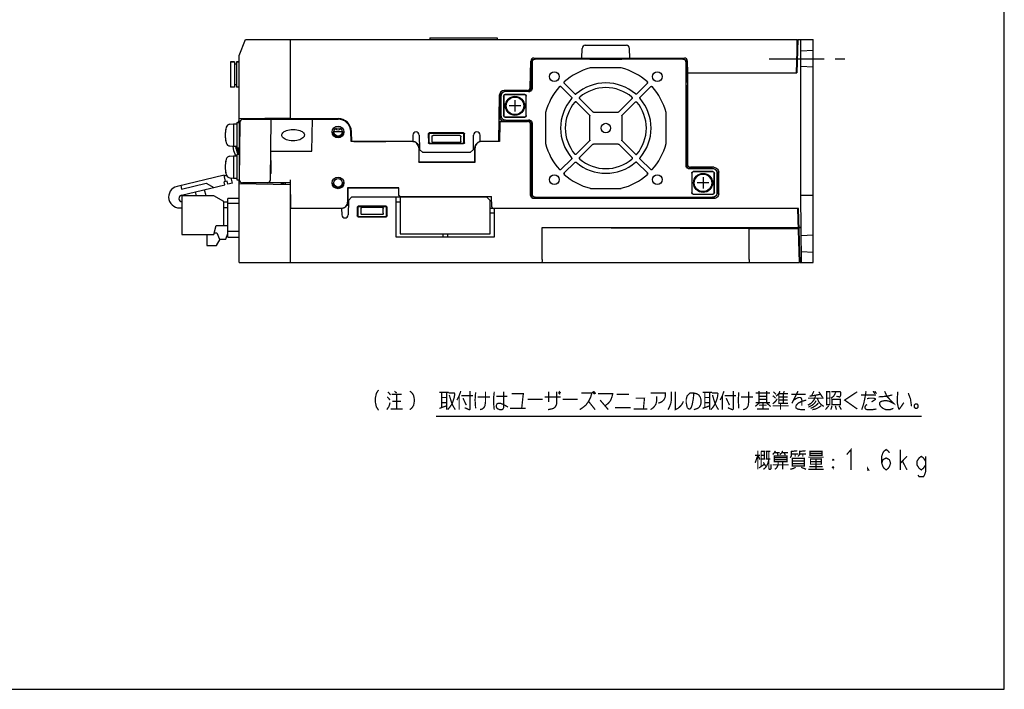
# Model space of a CAD drawing. Extents: x 0 to 840, y 0 to 594.
# Tile 18 of 24: x 531 to 840, y 0 to 210. Entities that reach past the tile are written whole.
import ezdxf

# ---------------------------------------------------------------- set-up
doc = ezdxf.new("R2010")
doc.units = 0
doc.header["$LTSCALE"] = 46.2
doc.linetypes.add('CENTER', pattern=[0.6, 0.375, -0.075, 0.075, -0.075])
doc.linetypes.add('HIDDEN', pattern=[0.2, 0.1, -0.1])
doc.layers.get('0').update_dxf_attribs({"linetype": 'CONTINUOUS'})
for name, color, linetype in [('ALL_AXIS', 7, 'CONTINUOUS'), ('ALL_CURVE', 7, 'CONTINUOUS'), ('ALL_FEATURES', 7, 'CONTINUOUS'), ('ALL_NOTE', 7, 'CONTINUOUS'), ('DEFAULT_2', 8, 'HIDDEN')]:
    doc.layers.add(name, color=color, linetype=linetype)

msp = doc.modelspace()

# ---------------------------------------------------------------- linework, layer by layer
at = {"color": 7, "linetype": 'CONTINUOUS'}
for p, q in [((840, 0), (840, 594)), ((610, 162), (610, 166)), ((0, 0), (840, 0))]:
    msp.add_line(p, q, dxfattribs=at)
at = {"color": 2, "linetype": 'CONTINUOUS'}
msp.add_line((661.741, 85.726), (814.058, 85.726), dxfattribs=at)
at = {"layer": 'ALL_AXIS', "color": 7, "linetype": 'CENTER'}
msp.add_line((766.2, 198), (790, 198), dxfattribs=at)
at = {"layer": 'ALL_AXIS', "color": 7, "linetype": 'CONTINUOUS'}
for p, q in [((597.3, 197.05), (597.3, 189.05)), ((597.3, 197.05), (598.5, 197.05)), ((599.1, 197.05), (600, 197.05)), ((616, 179.2), (631, 179.2)), ((597.081, 177.402), (598.2, 177.5)), ((598.2, 177.5), (598.2, 170.5)), ((598.2, 177.5), (599.2, 177.5)), ((599.2, 178), (599.2, 170)), ((599.2, 178), (600, 178)), ((600, 178), (600, 170)), ((600, 175.773), (600.146, 175.773)), ((635.107, 172), (634.998, 175.14)), ((635.307, 172), (635.197, 175.147)), ((597.081, 170.598), (598.2, 170.5)), ((598.2, 170.5), (599.2, 170.5)), ((599.2, 170), (600, 170)), ((600, 172.227), (600.115, 172.227)), ((654.43, 172), (635.307, 172)), ((597.081, 167.402), (598.2, 167.5)), ((598.2, 167.5), (598.2, 160.5)), ((598.2, 167.5), (599.2, 167.5)), ((599.2, 168), (599.2, 160)), ((599.2, 168), (600, 168)), ((600, 168), (600, 160.009)), ((600, 165.773), (600.059, 165.773)), ((600, 162.227), (600.028, 162.227)), ((597.081, 160.598), (598.2, 160.5)), ((598.2, 160.5), (599.2, 160.5)), ((599.2, 160), (600, 160)), ((582.02, 154.935), (582.02, 142.785)), ((592.02, 154.935), (582.02, 154.935)), ((595.22, 153.135), (592.02, 154.935)), ((776, 134), (775.406, 151)), ((592.02, 142.785), (592.72, 145.585)), ((582.02, 142.785), (592.02, 142.785)), ((582.02, 142.775), (589.82, 142.775)), ((589.82, 142.785), (589.82, 139.335)), ((776.287, 145), (775.616, 145)), ((589.82, 139.335), (592.82, 139.335)), ((589.82, 139.325), (592.82, 139.325))]:
    msp.add_line(p, q, dxfattribs=at)
for points in [[(616.868, 172.227), (616.255, 172.254), (615.708, 172.325), (615.222, 172.431), (614.792, 172.565), (614.417, 172.724), (614.095, 172.904), (613.827, 173.104), (613.615, 173.32), (613.465, 173.549), (613.381, 173.779), (613.357, 174.001), (613.39, 174.224), (613.484, 174.453), (613.642, 174.68), (613.859, 174.894), (614.133, 175.093), (614.46, 175.273), (614.84, 175.432), (615.275, 175.567), (615.766, 175.673), (616.319, 175.745), (616.937, 175.773)], [(616.937, 175.773), (617.55, 175.746), (618.097, 175.675), (618.583, 175.569), (619.013, 175.435), (619.388, 175.276), (619.71, 175.096), (619.978, 174.896), (620.19, 174.68), (620.34, 174.451), (620.424, 174.221), (620.447, 173.999), (620.415, 173.776), (620.321, 173.547), (620.163, 173.32), (619.945, 173.106), (619.672, 172.907), (619.345, 172.727), (618.965, 172.568), (618.53, 172.433), (618.039, 172.327), (617.486, 172.255), (616.868, 172.227)], [(599.765, 168), (599.622, 168.244), (599.405, 168.711), (599.211, 169.239), (599.045, 169.833), (598.916, 170.495), (598.915, 170.5)]]:
    msp.add_lwpolyline(points, dxfattribs=at)
for centre, radius in [((686.5, 183.2), 3), ((686.5, 183.2), 2.75), ((745.5, 159), 3), ((745.5, 159), 2.75)]:
    msp.add_circle(centre, radius, dxfattribs=at)
for centre, radius, start, end in [((631, 175), 4.2, 2, 90), ((604.6, 174), 9, 164.11915, 195.88085), ((597.194, 176.107), 1.3, 95, 164.11915), ((631, 175), 4, 2, 90), ((631, 177), 1.337, 228.38164, 311.61865), ((597.194, 171.893), 1.3, 195.88085, 265), ((597.194, 166.107), 1.3, 95, 164.11915), ((604.6, 164), 9, 164.11915, 195.88085), ((597.194, 161.893), 1.3, 195.88085, 265), ((581.277, 154.558), 3.415, 103.36311, 282.56929), ((582.173, 154.089), 1.078, 103.36311, 261.15427)]:
    msp.add_arc(centre, radius, start, end, dxfattribs=at)
at = {"layer": 'ALL_CURVE', "color": 40, "linetype": 'CONTINUOUS'}
for p, q in [((688.3, 183.2), (684.7, 183.2)), ((686.5, 185), (686.5, 181.4)), ((595.848, 174), (595.6, 174)), ((595.848, 164), (595.6, 164)), ((745.5, 160.8), (745.5, 157.2)), ((747.3, 159), (743.7, 159))]:
    msp.add_line(p, q, dxfattribs=at)
at = {"layer": 'ALL_CURVE', "color": 4, "linetype": 'CONTINUOUS'}
msp.add_line((636, 172), (646, 172), dxfattribs=at)
at = {"layer": 'ALL_CURVE', "color": 40, "linetype": 'CONTINUOUS'}
for centre in [(604.6, 174), (604.6, 164)]:
    msp.add_arc(centre, 9, 166.5066, 193.4934, dxfattribs=at)
at = {"layer": 'ALL_FEATURES', "color": 7, "linetype": 'CONTINUOUS'}
for p, q in [((600, 199), (602, 204)), ((602, 204), (775, 204)), ((616, 204), (616, 179.2)), ((659.8, 204.5), (659.8, 204)), ((659.8, 204.5), (680.9, 204.5)), ((680.9, 204.5), (680.9, 204)), ((775, 204), (774.728, 193.6)), ((775.2, 204), (774.928, 193.6)), ((775.106, 200.403), (775, 204)), ((775.2, 204), (780, 204)), ((776.2, 155), (776.2, 204)), ((780, 134), (780, 204)), ((707.5, 198.2), (707.553, 201.217)), ((708.553, 202.2), (721.447, 202.2)), ((722.5, 198.2), (722.447, 201.217)), ((600, 178), (600, 199)), ((692.461, 198.2), (739.637, 198.2)), ((709.969, 197.9), (692.8, 197.9)), ((739.151, 197.851), (692.849, 197.851)), ((709.969, 197.9), (710, 197.869)), ((710, 197.869), (720, 197.869)), ((720, 197.869), (720.031, 197.9)), ((739.2, 197.9), (720.031, 197.9)), ((776.2, 200.5), (780, 200.699)), ((598.5, 197.05), (597.3, 197.05)), ((598.5, 197.05), (598.5, 189.05)), ((599.1, 196.3), (598.5, 196.3)), ((599.1, 197.05), (599.1, 189.05)), ((600, 197.05), (599.1, 197.05)), ((691.317, 188.983), (691.461, 197.217)), ((691.7, 195.635), (691.735, 195.635)), ((691.735, 195.635), (691.8, 195.7)), ((691.735, 190.765), (691.735, 195.635)), ((691.8, 196.9), (691.8, 195.7)), ((691.849, 196.851), (691.849, 188.651)), ((719.738, 195.109), (710.262, 195.109)), ((740.151, 164.451), (740.151, 196.851)), ((740.2, 195.7), (740.2, 196.9)), ((740.2, 195.7), (740.265, 195.635)), ((740.265, 195.635), (740.409, 195.635)), ((740.265, 190.765), (740.265, 195.635)), ((740.51, 196.6), (740.63, 196.6)), ((740.597, 193.6), (740.639, 196.109)), ((740.7, 193.6), (740.637, 197.217)), ((774.806, 196.6), (775.006, 196.6)), ((780, 195.301), (776.2, 195.5)), ((691.484, 189.6), (691.407, 194.151)), ((740.597, 193.6), (774.928, 193.6)), ((740.67, 193.6), (740.6, 189.6)), ((598.5, 189.05), (597.3, 189.05)), ((599.1, 189.8), (598.5, 189.8)), ((600, 189.05), (599.1, 189.05)), ((691.45, 188.757), (691.484, 189.016)), ((691.512, 188.988), (691.478, 188.729)), ((691.484, 189.6), (691.8, 189.6)), ((691.484, 189.016), (691.484, 189.6)), ((691.512, 189.6), (691.512, 188.988)), ((691.7, 190.765), (691.735, 190.765)), ((691.735, 190.765), (691.8, 190.7)), ((691.8, 190.7), (691.8, 188.7)), ((700.913, 189.239), (704.255, 185.896)), ((705.304, 186.945), (701.961, 190.287)), ((728.039, 190.287), (724.696, 186.945)), ((725.745, 185.896), (729.087, 189.239)), ((740.2, 190.7), (740.265, 190.765)), ((740.2, 164.5), (740.2, 190.7)), ((740.2, 189.6), (740.6, 189.6)), ((740.265, 190.765), (740.409, 190.765)), ((740.488, 164.788), (740.488, 189.6)), ((740.6, 189.6), (740.6, 164.899)), ((681.4, 172), (681.654, 186.526)), ((681.682, 186.519), (681.678, 179.877)), ((681.682, 186.519), (681.72, 186.852)), ((682, 186.2), (682, 180.2)), ((682.049, 186.151), (682.049, 180.249)), ((682.942, 186.258), (682.942, 180.142)), ((683, 186.2), (683, 180.2)), ((690.317, 188), (683.153, 188)), ((689.558, 186.758), (683.442, 186.758)), ((690.8, 187.7), (683.5, 187.7)), ((689.5, 186.7), (683.5, 186.7)), ((690.849, 187.651), (683.549, 187.651)), ((689.789, 187.988), (690.123, 187.951)), ((690, 180.2), (690, 186.2)), ((690.058, 180.142), (690.058, 186.258)), ((690.123, 187.951), (690.44, 187.84)), ((690.44, 187.84), (690.662, 187.7)), ((710.969, 181.279), (706.781, 185.468)), ((723.219, 185.468), (719.031, 181.279)), ((705.732, 184.419), (709.921, 180.231)), ((720.079, 180.231), (724.268, 184.419)), ((600, 179.2), (616, 179.479)), ((601.2, 179), (601.2, 179.221)), ((613.2, 179.43), (613.2, 179)), ((613.5, 179.436), (613.5, 179)), ((614, 179), (614, 179.444)), ((616, 179.2), (614, 179.2)), ((614.5, 179.2), (614.5, 179.453)), ((616, 179.2), (616, 179)), ((622.684, 179), (622.688, 179.2)), ((623.684, 179), (623.688, 179.2)), ((683.442, 179.642), (689.558, 179.642)), ((683.5, 179.7), (689.5, 179.7)), ((696.091, 180.938), (696.091, 171.462)), ((710.009, 172.381), (710.009, 180.019)), ((711.181, 181.191), (718.819, 181.191)), ((719.991, 180.019), (719.991, 172.381)), ((733.909, 171.462), (733.909, 180.938)), ((599.707, 178), (600, 178.5)), ((600.166, 178.009), (600.009, 160.009)), ((601.166, 179), (631, 179)), ((609.834, 159.991), (610, 179)), ((622.805, 169), (623, 179)), ((681.626, 177.886), (681.527, 172)), ((681.701, 177.809), (681.6, 172)), ((683.176, 178.377), (682.125, 178.377)), ((682.201, 178.3), (690.401, 178.3)), ((683.5, 178.7), (690.8, 178.7)), ((683.549, 178.749), (690.849, 178.749)), ((689.789, 178.412), (690.512, 178.412)), ((691.4, 155.099), (691.4, 177.301)), ((691.512, 177.412), (691.512, 155.211)), ((691.8, 177.7), (691.8, 155.5)), ((691.849, 177.749), (691.849, 155.549)), ((632.337, 175), (629.663, 175)), ((654.465, 174.017), (654.43, 172)), ((656.465, 174.017), (656.544, 169.5)), ((659.321, 174.379), (659.326, 171.624)), ((659.5, 174.201), (659.5, 171.799)), ((670.38, 174.679), (659.62, 174.679)), ((670.201, 174.5), (659.799, 174.5)), ((660.5, 172), (660.5, 173.518)), ((669.207, 173.933), (660.793, 173.933)), ((669.5, 172), (669.5, 173.518)), ((670.5, 171.799), (670.5, 174.201)), ((670.674, 171.624), (670.679, 174.379)), ((673.456, 169.5), (673.535, 174.017)), ((675.57, 172), (675.535, 174.017)), ((598.332, 169.111), (598.116, 170.507)), ((600, 168), (600, 170)), ((654.299, 172), (635.107, 172)), ((654.689, 171.962), (654.299, 172)), ((656.3, 170), (656.3, 165.5)), ((656.372, 170), (656.369, 165.569)), ((659.624, 171.326), (670.376, 171.326)), ((659.798, 171.5), (670.202, 171.5)), ((669.2, 171.7), (660.8, 171.7)), ((673.931, 165.569), (673.928, 170)), ((674, 165.5), (674, 170)), ((681.6, 172), (675.57, 172)), ((676.001, 172), (675.611, 171.962)), ((709.921, 172.169), (705.732, 167.981)), ((706.781, 166.932), (710.969, 171.121)), ((718.819, 171.209), (711.181, 171.209)), ((719.031, 171.121), (723.219, 166.932)), ((724.268, 167.981), (720.079, 172.169)), ((598.887, 167.5), (598.332, 169.111)), ((609.913, 169), (622.805, 169)), ((656.544, 169.5), (657.561, 168.5)), ((672.439, 168.5), (657.561, 168.5)), ((672.439, 168.5), (673.456, 169.5)), ((656.3, 165.5), (656.369, 165.569)), ((656.3, 165.5), (674, 165.5)), ((656.369, 165.569), (673.931, 165.569)), ((674, 165.5), (673.931, 165.569)), ((704.255, 166.504), (700.913, 163.161)), ((701.961, 162.113), (705.304, 165.455)), ((724.696, 165.455), (728.039, 162.113)), ((729.087, 163.161), (725.745, 166.504)), ((742.211, 163.788), (741.488, 163.788)), ((748.901, 163.9), (741.599, 163.9)), ((595.262, 161.39), (580.488, 157.88)), ((595.725, 159.444), (595.262, 161.39)), ((595.262, 161.39), (596.125, 161.188)), ((748.451, 163.451), (741.151, 163.451)), ((748.5, 163.5), (741.2, 163.5)), ((741.942, 162.058), (741.942, 155.942)), ((742, 162), (742, 156)), ((748.558, 162.558), (742.442, 162.558)), ((748.5, 162.5), (742.5, 162.5)), ((749, 156), (749, 162)), ((749.058, 155.942), (749.058, 162.058)), ((749.951, 156.049), (749.951, 161.951)), ((750, 156), (750, 162)), ((750.4, 155.599), (750.4, 162.401)), ((581.641, 158.154), (581.896, 157.084)), ((581.896, 157.084), (589.679, 158.933)), ((581.924, 155.138), (595.469, 158.356)), ((589.679, 158.933), (592.064, 157.547)), ((596.211, 159.56), (595.238, 159.329)), ((595.469, 158.356), (595.238, 159.329)), ((596.442, 158.587), (596.211, 159.56)), ((597.902, 158.933), (596.442, 158.587)), ((597.902, 158.933), (597.515, 160.56)), ((600, 134), (600, 160.009)), ((600, 158.8), (616, 158.521)), ((616, 159), (601.009, 159)), ((601.2, 158.779), (601.2, 159)), ((613.2, 159), (613.2, 158.57)), ((613.5, 159), (613.5, 158.564)), ((614.004, 158.556), (614, 159)), ((614.504, 158.547), (614.5, 159)), ((615.991, 160), (616.07, 151)), ((616, 158.521), (616, 134)), ((630.657, 157.71), (631.343, 157.71)), ((586.226, 156.16), (586.517, 154.935)), ((589.601, 154.935), (589.145, 156.853)), ((634, 157.5), (634, 153)), ((634, 157.5), (634.069, 157.431)), ((650.1, 157.5), (634, 157.5)), ((634.069, 157.431), (634.072, 153)), ((634.069, 157.431), (650.031, 157.431)), ((635.261, 154.5), (634.244, 153.5)), ((677.682, 154.5), (635.261, 154.5)), ((649.2, 142), (649.2, 154.5)), ((650.029, 155.2), (650.031, 157.431)), ((650.1, 157.5), (650.031, 157.431)), ((650.1, 155.2), (650.1, 157.5)), ((650.5, 154.5), (650.5, 143)), ((650.6, 154.7), (679.1, 154.7)), ((678.7, 153.482), (677.682, 154.5)), ((679.212, 151.483), (679.1, 154.7)), ((692.8, 154.5), (748.5, 154.5)), ((692.849, 154.549), (748.451, 154.549)), ((710.262, 157.291), (719.738, 157.291)), ((742.442, 155.442), (748.558, 155.442)), ((742.5, 155.5), (748.5, 155.5)), ((780, 155), (776.2, 155)), ((776.383, 134), (776.2, 155)), ((595.22, 145.585), (595.22, 153.135)), ((595.22, 153.045), (596.42, 153.045)), ((596.42, 142.01), (596.42, 154.11)), ((600, 154.11), (596.42, 154.11)), ((596.42, 152.61), (600, 152.61)), ((634.244, 153.5), (634.165, 148.983)), ((637.026, 151.376), (637.021, 148.621)), ((646.076, 151.674), (637.324, 151.674)), ((645.902, 151.5), (637.498, 151.5)), ((646.379, 148.621), (646.374, 151.376)), ((650.5, 153), (649.2, 153)), ((678.7, 143), (678.7, 153.482)), ((748.901, 154.1), (692.399, 154.1)), ((742.211, 154.212), (692.511, 154.212)), ((596.42, 151.135), (595.22, 151.135)), ((632.13, 151), (616, 151)), ((631.999, 151), (632.389, 151.038)), ((632.13, 151), (632.165, 148.983)), ((637.2, 151.201), (637.2, 148.799)), ((637.32, 148.321), (646.08, 148.321)), ((637.499, 148.5), (645.901, 148.5)), ((638.2, 149.482), (638.2, 151)), ((644.907, 149.067), (638.493, 149.067)), ((644.9, 151.3), (638.5, 151.3)), ((645.2, 149.482), (645.2, 151)), ((646.2, 148.799), (646.2, 151.201)), ((775.406, 151), (678.7, 151)), ((680, 149.5), (678.7, 149.5)), ((680, 151), (680, 142)), ((775.8, 134), (775.206, 151)), ((592.72, 145.585), (596.42, 145.585)), ((775.511, 148), (775.311, 148)), ((592.16, 143.345), (593.02, 143.345)), ((593.02, 143.345), (593.77, 141.345)), ((595.77, 141.345), (596.42, 143.078)), ((600, 143.71), (596.42, 143.71)), ((650.5, 143), (678.7, 143)), ((663.85, 143), (663.85, 142)), ((665.35, 143), (665.35, 142)), ((695, 145), (775.416, 145)), ((695, 145), (760, 144.651)), ((695, 135), (695, 145)), ((760, 144.651), (775.428, 144.651)), ((760, 135), (760, 144.651)), ((775.616, 145), (776.287, 145)), ((776.309, 142.506), (780, 142.699)), ((592.82, 139.335), (594.023, 141.345)), ((593.77, 141.345), (595.77, 141.345)), ((596.42, 142.01), (600, 142.01)), ((680, 142), (649.2, 142)), ((775.8, 134), (775.891, 137.109)), ((776.353, 137.492), (780, 137.301)), ((600, 134), (775.8, 134)), ((776, 134), (780, 134))]:
    msp.add_line(p, q, dxfattribs=at)
for points in [[(691.8, 196.9), (691.849, 197.209), (691.991, 197.488), (692.212, 197.709), (692.491, 197.851), (692.8, 197.9)], [(692.849, 197.851), (692.54, 197.802), (692.261, 197.66), (692.04, 197.439), (691.898, 197.16), (691.849, 196.851)], [(740.151, 196.851), (740.102, 197.16), (739.96, 197.439), (739.739, 197.66), (739.46, 197.802), (739.151, 197.851)], [(739.2, 197.9), (739.509, 197.851), (739.788, 197.709), (740.009, 197.488), (740.151, 197.209), (740.2, 196.9)], [(710.262, 195.109), (710.22, 195.107), (710.178, 195.102), (710.137, 195.093)], [(719.863, 195.093), (719.822, 195.102), (719.78, 195.107), (719.738, 195.109)], [(690.484, 188.017), (690.743, 188.051), (690.984, 188.151), (691.191, 188.309), (691.35, 188.516), (691.45, 188.757)], [(691.478, 188.729), (691.378, 188.488), (691.219, 188.281), (691.012, 188.122), (690.771, 188.022), (690.512, 187.988)], [(690.8, 187.7), (691.109, 187.749), (691.388, 187.891), (691.609, 188.112), (691.751, 188.391), (691.8, 188.7)], [(691.849, 188.651), (691.8, 188.342), (691.658, 188.063), (691.437, 187.842), (691.158, 187.7), (690.849, 187.651)], [(700.478, 189.227), (700.574, 189.298), (700.69, 189.326), (700.811, 189.306), (700.913, 189.239)], [(700.914, 189.226), (700.812, 189.292), (700.693, 189.314), (700.576, 189.286), (700.478, 189.214)], [(701.961, 190.287), (701.895, 190.388), (701.874, 190.508), (701.902, 190.626), (701.973, 190.722)], [(701.974, 190.286), (701.908, 190.388), (701.886, 190.507), (701.914, 190.624), (701.986, 190.722)], [(728.026, 190.286), (728.092, 190.388), (728.114, 190.507), (728.086, 190.624), (728.014, 190.722)], [(728.027, 190.722), (728.098, 190.626), (728.126, 190.51), (728.106, 190.389), (728.039, 190.287)], [(729.086, 189.226), (729.188, 189.292), (729.307, 189.314), (729.424, 189.286), (729.522, 189.214)], [(729.087, 189.239), (729.188, 189.305), (729.308, 189.326), (729.426, 189.298), (729.522, 189.227)], [(683.5, 187.7), (683.038, 187.627), (682.616, 187.412), (682.288, 187.084), (682.073, 186.662), (682, 186.2)], [(683.549, 187.651), (683.085, 187.578), (682.667, 187.365), (682.335, 187.033), (682.122, 186.615), (682.049, 186.151)], [(682.942, 186.258), (682.98, 186.449), (683.089, 186.611), (683.251, 186.72), (683.442, 186.758)], [(683.5, 186.7), (683.309, 186.662), (683.146, 186.554), (683.038, 186.391), (683, 186.2)], [(690, 186.2), (689.962, 186.391), (689.854, 186.554), (689.691, 186.662), (689.5, 186.7)], [(689.558, 186.758), (689.749, 186.72), (689.911, 186.611), (690.02, 186.449), (690.058, 186.258)], [(704.244, 185.896), (704.307, 185.803), (704.331, 185.695), (704.314, 185.584), (704.258, 185.487)], [(704.255, 185.896), (704.318, 185.804), (704.343, 185.694), (704.326, 185.584), (704.27, 185.488)], [(705.304, 186.956), (705.397, 186.893), (705.505, 186.869), (705.616, 186.886), (705.713, 186.942)], [(705.712, 186.93), (705.615, 186.874), (705.503, 186.857), (705.395, 186.882), (705.304, 186.945)], [(706.781, 185.468), (706.713, 185.571), (706.693, 185.693), (706.724, 185.812), (706.799, 185.909)], [(706.794, 185.467), (706.726, 185.57), (706.706, 185.692), (706.736, 185.811), (706.812, 185.908)], [(723.206, 185.467), (723.274, 185.57), (723.294, 185.692), (723.264, 185.811), (723.188, 185.908)], [(723.201, 185.909), (723.276, 185.813), (723.307, 185.695), (723.287, 185.572), (723.219, 185.468)], [(724.696, 186.956), (724.603, 186.893), (724.495, 186.869), (724.384, 186.886), (724.287, 186.942)], [(724.696, 186.945), (724.604, 186.882), (724.494, 186.857), (724.384, 186.874), (724.288, 186.93)], [(725.73, 185.488), (725.674, 185.584), (725.657, 185.694), (725.682, 185.804), (725.745, 185.896)], [(725.756, 185.896), (725.693, 185.803), (725.669, 185.695), (725.686, 185.584), (725.742, 185.487)], [(705.291, 184.401), (705.387, 184.476), (705.505, 184.507), (705.628, 184.487), (705.732, 184.419)], [(705.733, 184.406), (705.63, 184.474), (705.508, 184.494), (705.389, 184.464), (705.292, 184.388)], [(724.267, 184.406), (724.37, 184.474), (724.492, 184.494), (724.611, 184.464), (724.708, 184.388)], [(724.268, 184.419), (724.371, 184.487), (724.494, 184.507), (724.613, 184.476), (724.709, 184.401)], [(683.176, 178.377), (682.843, 178.415), (682.526, 178.526), (682.242, 178.704), (682.005, 178.942), (681.826, 179.226), (681.716, 179.543), (681.678, 179.877)], [(683.5, 178.7), (683.038, 178.773), (682.616, 178.988), (682.288, 179.316), (682.073, 179.738), (682, 180.2)], [(682.049, 180.249), (682.122, 179.785), (682.335, 179.367), (682.667, 179.035), (683.085, 178.822), (683.549, 178.749)], [(683.442, 179.642), (683.251, 179.68), (683.089, 179.789), (682.98, 179.951), (682.942, 180.142)], [(683, 180.2), (683.038, 180.009), (683.146, 179.846), (683.309, 179.738), (683.5, 179.7)], [(689.5, 179.7), (689.691, 179.738), (689.854, 179.846), (689.962, 180.009), (690, 180.2)], [(690.058, 180.142), (690.02, 179.951), (689.911, 179.789), (689.749, 179.68), (689.558, 179.642)], [(696.107, 181.063), (696.098, 181.022), (696.093, 180.98), (696.091, 180.938)], [(709.921, 180.231), (709.969, 180.169), (709.999, 180.096), (710.009, 180.019)], [(711.181, 181.191), (711.104, 181.201), (711.031, 181.231), (710.969, 181.279)], [(719.031, 181.279), (718.969, 181.231), (718.896, 181.201), (718.819, 181.191)], [(719.991, 180.019), (720.001, 180.096), (720.031, 180.169), (720.079, 180.231)], [(733.909, 180.938), (733.907, 180.98), (733.902, 181.022), (733.893, 181.063)], [(681.626, 177.886), (681.652, 178.039), (681.724, 178.175), (681.834, 178.284), (681.972, 178.353), (682.125, 178.377)], [(682.201, 178.3), (682.048, 178.276), (681.91, 178.207), (681.8, 178.098), (681.728, 177.961), (681.701, 177.809)], [(690.662, 178.7), (690.44, 178.56), (690.123, 178.449), (689.789, 178.412)], [(691.4, 177.301), (691.366, 177.559), (691.266, 177.8), (691.107, 178.007), (690.9, 178.166), (690.659, 178.266), (690.401, 178.3)], [(690.512, 178.412), (690.771, 178.378), (691.012, 178.278), (691.219, 178.119), (691.378, 177.912), (691.478, 177.671), (691.512, 177.412)], [(691.8, 177.7), (691.751, 178.009), (691.609, 178.288), (691.388, 178.509), (691.109, 178.651), (690.8, 178.7)], [(690.849, 178.749), (691.158, 178.7), (691.437, 178.558), (691.658, 178.337), (691.8, 178.058), (691.849, 177.749)], [(659.321, 174.379), (659.361, 174.529), (659.47, 174.639), (659.62, 174.679)], [(659.799, 174.5), (659.649, 174.46), (659.54, 174.351), (659.5, 174.201)], [(660.5, 173.518), (660.512, 173.637), (660.545, 173.739), (660.593, 173.823), (660.654, 173.884), (660.722, 173.921), (660.793, 173.933)], [(669.207, 173.933), (669.278, 173.921), (669.346, 173.884), (669.407, 173.823), (669.455, 173.739), (669.488, 173.637), (669.5, 173.518)], [(670.5, 174.201), (670.46, 174.351), (670.351, 174.46), (670.201, 174.5)], [(670.38, 174.679), (670.53, 174.639), (670.639, 174.529), (670.679, 174.379)], [(600, 168.3), (599.879, 168.547), (599.69, 169.026), (599.522, 169.568), (599.422, 170)], [(654.429, 171.994), (654.763, 171.962), (655.138, 171.848), (655.484, 171.663), (655.787, 171.414), (656.036, 171.111), (656.22, 170.765), (656.334, 170.39), (656.372, 170)], [(656.3, 170), (656.262, 170.39), (656.148, 170.765), (655.963, 171.111), (655.714, 171.414), (655.411, 171.663), (655.065, 171.848), (654.689, 171.962)], [(659.624, 171.326), (659.475, 171.366), (659.366, 171.475), (659.326, 171.624)], [(659.5, 171.799), (659.54, 171.649), (659.649, 171.54), (659.798, 171.5)], [(660.8, 171.7), (660.707, 171.715), (660.624, 171.757), (660.557, 171.824), (660.515, 171.907), (660.5, 172)], [(669.5, 172), (669.485, 171.907), (669.443, 171.824), (669.376, 171.757), (669.293, 171.715), (669.2, 171.7)], [(670.202, 171.5), (670.351, 171.54), (670.46, 171.649), (670.5, 171.799)], [(670.674, 171.624), (670.634, 171.475), (670.525, 171.366), (670.376, 171.326)], [(673.928, 170), (673.966, 170.39), (674.08, 170.765), (674.264, 171.111), (674.513, 171.414), (674.816, 171.663), (675.162, 171.848), (675.537, 171.962)], [(675.611, 171.962), (675.235, 171.848), (674.889, 171.663), (674.586, 171.414), (674.337, 171.111), (674.152, 170.765), (674.038, 170.39), (674, 170)], [(696.091, 171.462), (696.093, 171.42), (696.098, 171.378), (696.107, 171.337)], [(710.009, 172.381), (709.999, 172.304), (709.969, 172.231), (709.921, 172.169)], [(710.969, 171.121), (711.031, 171.169), (711.104, 171.199), (711.181, 171.209)], [(718.819, 171.209), (718.896, 171.199), (718.969, 171.169), (719.031, 171.121)], [(720.079, 172.169), (720.031, 172.231), (720.001, 172.304), (719.991, 172.381)], [(733.893, 171.337), (733.902, 171.378), (733.907, 171.42), (733.909, 171.462)], [(704.244, 166.504), (704.307, 166.597), (704.331, 166.705), (704.314, 166.816), (704.258, 166.913)], [(704.27, 166.912), (704.326, 166.816), (704.343, 166.705), (704.318, 166.595), (704.255, 166.504)], [(705.732, 167.981), (705.629, 167.913), (705.507, 167.893), (705.388, 167.924), (705.291, 167.999)], [(705.733, 167.994), (705.63, 167.926), (705.508, 167.906), (705.389, 167.936), (705.292, 168.012)], [(706.799, 166.491), (706.724, 166.587), (706.693, 166.705), (706.713, 166.828), (706.781, 166.932)], [(706.794, 166.933), (706.726, 166.83), (706.706, 166.708), (706.736, 166.589), (706.812, 166.492)], [(723.206, 166.933), (723.274, 166.83), (723.294, 166.708), (723.264, 166.589), (723.188, 166.492)], [(723.219, 166.932), (723.287, 166.829), (723.307, 166.707), (723.276, 166.588), (723.201, 166.491)], [(724.267, 167.994), (724.37, 167.926), (724.492, 167.906), (724.611, 167.936), (724.708, 168.012)], [(724.709, 167.999), (724.612, 167.924), (724.493, 167.893), (724.371, 167.913), (724.268, 167.981)], [(725.745, 166.504), (725.682, 166.595), (725.657, 166.703), (725.674, 166.815), (725.73, 166.912)], [(725.756, 166.504), (725.693, 166.597), (725.669, 166.705), (725.686, 166.816), (725.742, 166.913)], [(705.304, 165.455), (705.396, 165.518), (705.506, 165.543), (705.616, 165.526), (705.712, 165.47)], [(705.304, 165.444), (705.397, 165.507), (705.505, 165.531), (705.616, 165.514), (705.713, 165.458)], [(724.696, 165.444), (724.603, 165.507), (724.495, 165.531), (724.384, 165.514), (724.287, 165.458)], [(724.288, 165.47), (724.384, 165.526), (724.495, 165.543), (724.605, 165.518), (724.696, 165.455)], [(741.151, 163.451), (740.842, 163.5), (740.563, 163.642), (740.342, 163.863), (740.2, 164.142), (740.151, 164.451)], [(740.2, 164.5), (740.249, 164.191), (740.391, 163.912), (740.612, 163.691), (740.891, 163.549), (741.2, 163.5)], [(741.488, 163.788), (741.229, 163.822), (740.988, 163.922), (740.781, 164.081), (740.622, 164.288), (740.522, 164.529), (740.488, 164.788)], [(740.6, 164.899), (740.634, 164.641), (740.734, 164.4), (740.893, 164.193), (741.1, 164.034), (741.341, 163.934), (741.599, 163.9)], [(741.338, 163.5), (741.56, 163.64), (741.877, 163.751), (742.211, 163.788)], [(748.901, 163.9), (749.235, 163.862), (749.552, 163.752), (749.836, 163.573), (750.073, 163.336), (750.252, 163.052), (750.362, 162.735), (750.4, 162.401)], [(700.914, 163.174), (700.812, 163.108), (700.693, 163.086), (700.576, 163.114), (700.478, 163.186)], [(700.913, 163.161), (700.812, 163.095), (700.692, 163.074), (700.574, 163.102), (700.478, 163.173)], [(701.973, 161.678), (701.902, 161.774), (701.874, 161.89), (701.894, 162.011), (701.961, 162.113)], [(701.974, 162.114), (701.908, 162.012), (701.886, 161.893), (701.914, 161.776), (701.986, 161.678)], [(728.014, 161.678), (728.086, 161.776), (728.114, 161.893), (728.092, 162.012), (728.026, 162.114)], [(728.039, 162.113), (728.105, 162.012), (728.126, 161.892), (728.098, 161.774), (728.027, 161.678)], [(729.522, 163.186), (729.424, 163.114), (729.307, 163.086), (729.188, 163.108), (729.086, 163.174)], [(729.522, 163.173), (729.426, 163.102), (729.308, 163.074), (729.188, 163.095), (729.087, 163.161)], [(741.942, 162.058), (741.98, 162.249), (742.089, 162.411), (742.251, 162.52), (742.442, 162.558)], [(742.5, 162.5), (742.309, 162.462), (742.146, 162.354), (742.038, 162.191), (742, 162)], [(749.951, 161.951), (749.878, 162.415), (749.665, 162.833), (749.333, 163.165), (748.915, 163.378), (748.451, 163.451)], [(748.5, 163.5), (748.962, 163.427), (749.384, 163.212), (749.712, 162.884), (749.927, 162.462), (750, 162)], [(749, 162), (748.962, 162.191), (748.854, 162.354), (748.691, 162.462), (748.5, 162.5)], [(748.558, 162.558), (748.749, 162.52), (748.911, 162.411), (749.02, 162.249), (749.058, 162.058)], [(650.529, 154.7), (650.375, 154.724), (650.235, 154.796), (650.125, 154.906), (650.054, 155.046), (650.029, 155.2)], [(650.1, 155.2), (650.124, 155.046), (650.195, 154.906), (650.306, 154.796), (650.446, 154.724), (650.6, 154.7)], [(692.399, 154.1), (692.141, 154.134), (691.9, 154.234), (691.693, 154.393), (691.534, 154.6), (691.434, 154.841), (691.4, 155.099)], [(691.512, 155.211), (691.546, 154.952), (691.646, 154.711), (691.804, 154.504), (692.011, 154.346), (692.252, 154.246), (692.511, 154.212)], [(692.8, 154.5), (692.491, 154.549), (692.212, 154.691), (691.991, 154.912), (691.849, 155.191), (691.8, 155.5)], [(691.849, 155.549), (691.898, 155.24), (692.04, 154.961), (692.261, 154.74), (692.54, 154.598), (692.849, 154.549)], [(710.137, 157.307), (710.178, 157.298), (710.22, 157.293), (710.262, 157.291)], [(719.738, 157.291), (719.78, 157.293), (719.822, 157.298), (719.863, 157.307)], [(742.211, 154.212), (741.877, 154.249), (741.56, 154.36), (741.338, 154.5)], [(742.442, 155.442), (742.251, 155.48), (742.089, 155.589), (741.98, 155.751), (741.942, 155.942)], [(742, 156), (742.038, 155.809), (742.146, 155.646), (742.309, 155.538), (742.5, 155.5)], [(748.451, 154.549), (748.915, 154.622), (749.333, 154.835), (749.665, 155.167), (749.878, 155.585), (749.951, 156.049)], [(748.5, 155.5), (748.691, 155.538), (748.854, 155.646), (748.962, 155.809), (749, 156)], [(750, 156), (749.927, 155.538), (749.712, 155.116), (749.384, 154.788), (748.962, 154.573), (748.5, 154.5)], [(749.058, 155.942), (749.02, 155.751), (748.911, 155.589), (748.749, 155.48), (748.558, 155.442)], [(750.4, 155.599), (750.362, 155.265), (750.252, 154.948), (750.073, 154.664), (749.836, 154.427), (749.552, 154.248), (749.235, 154.138), (748.901, 154.1)], [(634.072, 153), (634.034, 152.61), (633.92, 152.235), (633.736, 151.889), (633.487, 151.586), (633.184, 151.337), (632.838, 151.152), (632.463, 151.038), (632.129, 151.006)], [(632.389, 151.038), (632.765, 151.152), (633.111, 151.337), (633.414, 151.586), (633.663, 151.889), (633.848, 152.235), (633.962, 152.61), (634, 153)], [(637.026, 151.376), (637.066, 151.525), (637.175, 151.634), (637.324, 151.674)], [(637.498, 151.5), (637.349, 151.46), (637.24, 151.351), (637.2, 151.201)], [(646.2, 151.201), (646.16, 151.351), (646.051, 151.46), (645.902, 151.5)], [(646.076, 151.674), (646.225, 151.634), (646.334, 151.525), (646.374, 151.376)], [(637.32, 148.321), (637.17, 148.361), (637.061, 148.471), (637.021, 148.621)], [(637.2, 148.799), (637.24, 148.649), (637.349, 148.54), (637.499, 148.5)], [(638.2, 151), (638.215, 151.093), (638.257, 151.176), (638.324, 151.243), (638.407, 151.285), (638.5, 151.3)], [(638.493, 149.067), (638.422, 149.079), (638.354, 149.116), (638.293, 149.177), (638.245, 149.261), (638.212, 149.363), (638.2, 149.482)], [(644.9, 151.3), (644.993, 151.285), (645.076, 151.243), (645.143, 151.176), (645.185, 151.093), (645.2, 151)], [(645.2, 149.482), (645.188, 149.363), (645.155, 149.261), (645.107, 149.177), (645.046, 149.116), (644.978, 149.079), (644.907, 149.067)], [(645.901, 148.5), (646.051, 148.54), (646.16, 148.649), (646.2, 148.799)], [(646.379, 148.621), (646.339, 148.471), (646.23, 148.361), (646.08, 148.321)], [(695, 135), (694.994, 134.617), (694.978, 134.292), (694.953, 134.076), (694.924, 134)], [(760, 135), (759.994, 134.617), (759.978, 134.292), (759.953, 134.076), (759.924, 134)]]:
    msp.add_lwpolyline(points, dxfattribs=at)
for centre, radius in [((698.834, 192.366), 1.505), ((731.166, 192.366), 1.505), ((631, 175), 1.837), ((631, 175), 1.337), ((715, 176.2), 1.505), ((631, 159), 1.837), ((698.834, 160.034), 1.505), ((731.166, 160.034), 1.505), ((631, 159), 1.337)]:
    msp.add_circle(centre, radius, dxfattribs=at)
for centre, radius, start, end in [((708.553, 201.2), 1, 90, 179), ((721.447, 201.2), 1, 1, 90), ((692.461, 197.2), 1, 90, 179), ((739.637, 197.2), 1, 1, 90), ((715, 176.2), 19.509, 104.43394, 131.89271), ((715, 176.2), 19.509, 48.10729, 75.56606), ((690.317, 189), 1, 270, 359), ((715, 176.2), 19.509, 138.10729, 165.56606), ((715, 176.2), 14.191, 49.12038, 130.87962), ((715, 176.2), 12.709, 49.81338, 130.18662), ((715, 176.2), 19.509, 14.43394, 41.89271), ((683.153, 186.5), 1.5, 90, 179), ((715, 176.2), 14.191, 139.12038, 220.87962), ((715, 176.2), 14.191, 319.12038, 40.87962), ((715, 176.2), 12.709, 139.81338, 220.18662), ((715, 176.2), 12.709, 319.81338, 40.18662), ((601.166, 178), 1, 90, 179.5), ((655.465, 174), 1, 1, 179), ((674.535, 174), 1, 1, 179), ((715, 176.2), 19.509, 194.43394, 221.89271), ((715, 176.2), 19.509, 318.10729, 345.56606), ((715, 176.2), 14.191, 229.12038, 310.87962), ((715, 176.2), 12.709, 229.81338, 310.18662), ((715, 176.2), 19.509, 228.10729, 255.56606), ((715, 176.2), 19.509, 284.43394, 311.89271), ((601.009, 160), 1, 179.5, 270), ((608.834, 160), 1, 270, 359.5), ((679.712, 151.5), 0.5, 182, 270), ((633.165, 149), 1, 181, 359), ((774.755, 141), 1, 1.99959, 38.22765)]:
    msp.add_arc(centre, radius, start, end, dxfattribs=at)
at = {"layer": 'ALL_NOTE', "color": 2, "linetype": 'CONTINUOUS', "const_width": 0.4}
for points in [[(643.71, 94.016), (643.022, 92.949), (642.678, 91.349), (642.678, 90.283), (643.022, 88.683), (643.71, 87.616)], [(646.634, 93.416), (647.494, 92.416)], [(647.838, 92.616), (650.934, 92.616)], [(648.698, 93.616), (649.386, 93.016)], [(649.386, 92.616), (649.386, 88.016)], [(653.514, 93.616), (654.03, 93.216), (654.374, 92.816), (654.718, 92.216), (654.89, 91.216), (654.89, 90.216), (654.718, 89.216), (654.374, 88.616), (654.03, 88.216), (653.514, 87.816)], [(662.802, 93.216), (665.726, 93.216)], [(663.49, 93.216), (663.49, 88.416)], [(665.038, 93.216), (665.038, 87.816)], [(665.726, 93.016), (667.446, 93.016), (667.618, 92.816), (667.446, 91.616), (666.758, 89.616), (666.07, 88.616), (665.382, 87.816)], [(669.51, 93.616), (668.994, 92.216), (668.306, 90.816)], [(672.434, 93.616), (672.434, 88.016), (672.262, 87.816), (672.09, 87.816), (670.714, 88.416)], [(674.154, 93.216), (673.982, 90.816), (674.154, 88.216)], [(677.25, 93.416), (677.25, 90.216), (677.078, 89.016), (676.734, 88.416), (676.218, 88.016), (675.53, 87.816)], [(680.002, 93.416), (679.83, 91.816), (679.83, 89.416), (680.002, 87.816)], [(682.926, 93.416), (682.926, 88.416), (682.754, 88.016), (682.41, 87.816), (681.722, 87.816), (681.206, 88.016), (680.862, 88.216), (680.69, 88.616), (680.69, 89.216), (680.862, 89.616), (681.206, 89.816), (681.894, 89.816), (682.41, 89.616), (682.926, 89.416), (684.302, 88.616)], [(685.506, 92.816), (689.118, 92.816), (688.602, 88.216)], [(699.61, 93.416), (699.61, 89.816), (699.438, 89.216), (699.094, 88.616), (698.578, 88.216), (697.89, 88.016), (696.858, 87.816)], [(697.03, 90.216), (697.03, 93.416)], [(700.126, 93.216), (700.642, 92.616)], [(700.298, 93.616), (700.814, 93.016)], [(707.35, 93.016), (710.618, 93.016), (710.274, 91.816), (709.586, 90.416), (708.726, 89.216), (707.694, 88.416), (706.834, 87.816)], [(710.79, 93.416), (711.478, 92.616)], [(711.134, 93.616), (711.822, 92.816)], [(712.51, 92.816), (717.154, 92.816), (716.982, 92.016), (716.638, 91.016), (716.294, 90.416), (715.778, 89.816), (715.262, 89.416), (714.746, 89.016)], [(718.358, 92.616), (722.314, 92.616)], [(729.022, 93.016), (733.666, 93.016), (733.666, 92.016), (733.494, 91.416), (733.15, 90.816), (732.462, 90.216), (731.43, 89.816)], [(735.558, 93.416), (735.558, 90.816), (735.386, 89.816), (735.042, 88.816), (734.526, 87.816)], [(736.762, 93.416), (736.762, 87.816), (737.622, 88.216), (738.31, 88.816), (738.826, 89.416), (739.17, 90.016), (739.342, 90.416)], [(740.546, 88.416), (740.202, 90.016), (740.202, 91.016), (740.546, 92.216), (741.406, 93.016), (742.61, 93.016), (743.47, 92.816), (744.158, 92.416), (744.674, 91.616), (744.846, 90.816), (744.846, 89.816), (744.674, 89.216), (744.33, 88.616), (743.814, 88.216), (743.298, 88.016), (742.61, 87.816)], [(742.61, 93.016), (742.438, 91.216), (742.094, 89.416), (741.75, 88.416), (741.406, 88.016), (741.062, 88.016), (740.546, 88.416)], [(745.362, 93.216), (748.286, 93.216)], [(746.05, 93.216), (746.05, 88.416)], [(747.598, 93.216), (747.598, 87.816)], [(748.286, 93.016), (750.006, 93.016), (750.178, 92.816), (750.006, 91.616), (749.318, 89.616), (748.63, 88.616), (747.942, 87.816)], [(752.07, 93.616), (751.554, 92.216), (750.866, 90.816)], [(754.994, 93.616), (754.994, 88.016), (754.822, 87.816), (754.65, 87.816), (753.274, 88.416)], [(756.714, 93.216), (756.542, 90.816), (756.714, 88.216)], [(759.81, 93.416), (759.81, 90.216), (759.638, 89.016), (759.294, 88.416), (758.778, 88.016), (758.09, 87.816)], [(762.046, 93.016), (766.518, 93.016)], [(763.078, 93.616), (763.078, 90.016)], [(765.486, 93.616), (765.486, 90.016)], [(767.55, 93.416), (768.41, 92.616)], [(768.41, 92.016), (769.27, 92.816), (769.614, 93.616)], [(769.27, 92.816), (772.194, 92.816)], [(769.27, 92.816), (769.27, 89.816), (772.194, 89.816)], [(770.646, 92.816), (770.99, 93.616)], [(770.646, 92.816), (770.646, 89.816)], [(773.226, 92.616), (777.698, 92.616)], [(775.29, 93.616), (773.398, 89.816)], [(778.902, 92.016), (782.342, 92.616)], [(780.278, 93.616), (779.59, 92.216)], [(781.826, 93.416), (783.03, 91.616)], [(784.234, 93.416), (784.234, 89.416), (785.266, 89.416), (785.266, 93.416), (784.234, 93.416)], [(785.61, 91.416), (786.47, 92.016), (786.814, 92.616), (787.158, 93.416)], [(785.782, 93.416), (788.534, 93.416), (788.706, 93.216), (788.706, 92.416), (788.534, 92.016), (788.362, 91.816), (788.19, 91.816), (787.33, 92.016)], [(793.866, 93.416), (789.91, 90.816), (793.866, 88.016)], [(796.618, 93.616), (796.446, 92.416), (796.102, 90.616), (795.758, 89.216), (795.414, 88.216), (795.242, 87.816)], [(798.854, 93.616), (799.37, 92.816)], [(799.37, 93.616), (799.886, 92.816)], [(802.466, 93.616), (803.154, 92.016), (805.218, 89.816), (804.014, 90.416), (803.154, 90.616), (802.294, 90.616), (801.434, 90.416), (801.09, 90.216), (800.918, 90.016), (800.918, 89.416), (801.09, 89.016), (801.434, 88.616), (801.95, 88.216), (802.81, 87.816), (804.186, 87.816), (805.218, 88.216)], [(806.594, 93.416), (806.422, 91.216), (806.422, 90.016), (806.766, 88.416), (806.938, 88.016), (807.11, 88.016), (808.486, 90.016)], [(809.862, 93.016), (810.55, 91.216), (810.894, 88.816)], [(646.29, 87.816), (646.978, 88.816), (647.322, 90.016)], [(646.462, 91.816), (647.322, 90.816)], [(648.01, 90.416), (650.762, 90.416)], [(663.49, 91.616), (665.038, 91.616)], [(663.49, 90.016), (665.038, 90.016)], [(665.898, 92.416), (666.242, 91.216), (666.758, 89.616), (667.274, 88.616), (667.79, 87.816)], [(668.994, 92.216), (668.994, 87.816)], [(669.682, 92.216), (673.294, 92.216)], [(670.198, 91.416), (671.23, 89.216)], [(674.842, 91.816), (678.626, 91.816)], [(680.69, 92.016), (684.13, 92.016)], [(690.494, 91.016), (695.138, 91.016)], [(695.826, 91.816), (700.814, 91.816)], [(701.502, 91.016), (706.146, 91.016)], [(709.586, 90.416), (711.65, 87.816)], [(713.198, 90.816), (715.778, 87.816)], [(724.378, 91.416), (727.13, 91.416), (726.786, 88.016)], [(730.914, 92.016), (730.914, 90.416), (730.742, 89.616), (730.398, 89.016), (729.882, 88.416), (729.022, 87.816)], [(746.05, 91.616), (747.598, 91.616)], [(746.05, 90.016), (747.598, 90.016)], [(748.458, 92.416), (748.802, 91.216), (749.318, 89.616), (749.834, 88.616), (750.35, 87.816)], [(751.554, 92.216), (751.554, 87.816)], [(752.242, 92.216), (755.854, 92.216)], [(752.758, 91.416), (753.79, 89.216)], [(757.402, 91.816), (761.186, 91.816)], [(763.25, 90.016), (761.874, 88.816)], [(762.046, 90.016), (766.518, 90.016)], [(763.078, 92.016), (765.486, 92.016)], [(765.486, 91.016), (763.078, 91.016)], [(764.282, 89.816), (764.282, 88.016)], [(765.314, 90.016), (766.69, 88.816)], [(767.378, 92.216), (768.238, 91.416)], [(767.378, 89.616), (768.238, 90.416), (768.754, 91.216)], [(769.27, 91.816), (772.022, 91.816)], [(769.27, 90.816), (772.022, 90.816)], [(769.786, 89.816), (769.786, 87.816)], [(773.914, 90.816), (774.946, 91.416), (775.462, 91.616), (775.978, 91.616), (776.322, 91.416), (776.494, 90.816), (776.494, 89.016)], [(777.87, 90.816), (776.494, 90.416), (775.29, 89.816), (774.774, 89.216), (774.602, 88.816), (774.602, 88.416), (775.118, 88.016), (776.15, 87.816), (777.526, 87.816)], [(780.794, 92.416), (780.622, 91.616), (780.278, 90.816), (779.418, 89.816), (778.386, 89.216)], [(778.386, 91.416), (783.374, 91.416)], [(780.966, 90.616), (780.45, 89.816), (779.762, 89.216), (778.558, 88.616)], [(781.654, 89.816), (780.794, 89.016), (779.762, 88.416), (779.246, 88.216)], [(781.31, 91.416), (781.826, 90.216), (782.514, 89.416), (783.374, 88.816)], [(784.234, 91.416), (785.266, 91.416)], [(785.954, 91.016), (785.954, 89.416), (788.534, 89.416), (788.534, 91.016), (785.954, 91.016)], [(795.07, 92.416), (799.714, 92.416)], [(796.962, 89.416), (796.618, 89.216), (796.446, 89.016), (796.274, 88.616), (796.274, 88.416), (796.446, 88.016), (796.962, 87.816), (798.682, 87.816), (799.886, 88.016)], [(796.962, 91.216), (797.65, 91.416), (799.026, 91.416), (799.542, 91.216), (799.542, 91.016), (798.338, 90.216)], [(800.574, 91.816), (803.154, 92.016), (804.874, 92.416)], [(812.614, 89.616), (812.098, 89.616), (811.754, 89.216), (811.754, 88.616), (812.098, 88.216), (812.614, 88.216), (812.958, 88.616), (812.958, 89.216), (812.614, 89.616)], [(647.494, 88.016), (651.278, 88.016)], [(662.802, 88.216), (665.038, 89.016)], [(684.99, 88.216), (689.806, 88.216)], [(717.842, 88.416), (722.83, 88.416)], [(723.69, 88.016), (727.99, 88.016)], [(745.362, 88.216), (747.598, 89.016)], [(762.39, 88.016), (766.174, 88.016)], [(763.078, 89.216), (765.486, 89.216)], [(767.378, 89.016), (772.366, 89.016)], [(782.514, 89.016), (781.654, 88.416), (780.794, 88.016), (779.762, 87.816)], [(784.922, 89.016), (783.89, 87.816)], [(785.954, 89.016), (785.61, 87.816)], [(786.986, 89.016), (787.33, 87.816)], [(788.19, 89.016), (788.878, 87.816)], [(762.692, 74.892), (762.692, 69.092)], [(763.724, 74.692), (764.756, 74.692), (764.756, 72.292), (763.724, 72.292)], [(763.724, 74.692), (763.724, 70.092)], [(765.1, 74.692), (766.648, 74.692)], [(765.444, 74.692), (765.444, 72.292)], [(766.132, 74.692), (766.132, 69.292), (766.304, 69.092), (766.648, 69.092), (766.82, 69.292), (766.82, 70.692)], [(768.196, 74.892), (767.852, 74.292), (767.336, 73.692)], [(767.852, 74.292), (769.572, 74.292)], [(768.712, 74.292), (769.056, 73.492)], [(770.432, 74.892), (770.26, 74.292), (769.572, 73.692)], [(770.26, 74.292), (772.152, 74.292)], [(770.948, 74.292), (771.292, 73.492)], [(772.84, 72.692), (773.184, 73.292), (773.184, 74.692), (775.076, 74.892)], [(775.248, 73.092), (775.764, 73.692), (775.764, 74.692), (777.656, 74.892)], [(779.032, 74.692), (779.032, 73.492), (782.816, 73.492), (782.816, 74.692), (779.032, 74.692)], [(779.032, 74.092), (782.816, 74.092)], [(790.556, 73.692), (791.932, 75.292), (791.932, 68.892)], [(801.564, 71.026), (801.908, 72.092), (802.94, 72.626), (803.972, 72.092), (804.316, 71.026), (803.972, 69.959), (803.628, 69.426), (802.94, 68.892), (802.252, 69.426), (801.908, 69.959), (801.564, 71.026), (801.564, 73.159), (801.908, 74.226), (802.252, 74.759), (802.94, 75.292), (803.628, 74.759), (803.972, 74.226)], [(807.412, 68.892), (807.412, 75.292)], [(761.832, 71.092), (762.692, 73.492), (763.38, 72.092)], [(761.832, 73.492), (763.38, 73.492)], [(763.724, 73.492), (764.756, 73.492)], [(766.132, 72.292), (765.96, 71.292), (765.444, 70.092), (764.756, 69.292), (764.412, 69.092)], [(764.412, 71.292), (765.1, 70.092)], [(765.1, 72.292), (766.648, 72.292)], [(771.808, 73.292), (771.808, 71.492), (767.852, 71.492), (767.852, 73.292), (771.808, 73.292)], [(767.852, 72.692), (771.808, 72.692)], [(771.808, 72.092), (767.852, 72.092)], [(769.056, 71.492), (769.056, 70.492), (768.884, 70.092), (768.54, 69.492), (768.024, 69.092)], [(770.432, 71.492), (770.432, 69.092)], [(773.184, 73.892), (775.42, 73.892)], [(773.528, 72.492), (773.528, 70.092), (777.312, 70.092), (777.312, 72.492), (773.528, 72.492)], [(773.528, 71.692), (777.312, 71.692)], [(777.312, 70.892), (773.528, 70.892)], [(774.388, 73.892), (774.388, 73.092)], [(775.764, 73.892), (777.828, 73.892)], [(776.796, 73.892), (776.796, 73.092)], [(778.516, 72.892), (783.332, 72.892)], [(779.204, 72.292), (779.204, 70.692), (782.644, 70.692), (782.644, 72.292), (779.204, 72.292)], [(779.204, 71.492), (782.644, 71.492)], [(780.924, 72.292), (780.924, 69.092)], [(786.084, 72.092), (786.428, 72.092), (786.256, 72.292)], [(786.084, 72.092), (786.256, 72.292)], [(786.084, 72.092), (786.256, 71.892), (786.428, 72.092)], [(786.256, 72.292), (786.256, 71.892)], [(807.412, 71.026), (809.476, 73.159)], [(808.1, 71.559), (809.476, 68.892)], [(815.324, 70.492), (814.636, 69.426), (813.948, 68.892), (813.26, 69.426), (812.572, 70.492), (812.572, 71.559), (813.26, 72.626), (813.948, 73.159), (814.636, 72.626), (815.324, 71.559)], [(815.324, 73.159), (815.324, 68.359), (814.98, 67.292), (814.636, 66.759), (813.26, 66.759), (812.916, 67.292)], [(763.036, 69.492), (764.756, 70.692)], [(767.336, 70.492), (772.324, 70.492)], [(774.56, 69.692), (773.7, 69.292), (772.84, 69.092)], [(776.28, 69.692), (777.828, 69.092)], [(778.516, 69.092), (783.332, 69.092)], [(778.86, 69.892), (782.988, 69.892)], [(786.256, 69.892), (786.256, 69.492), (786.084, 69.692), (786.256, 69.892), (786.428, 69.692), (786.256, 69.492)], [(786.084, 69.692), (786.428, 69.692)], [(797.436, 68.892), (797.092, 68.892), (797.092, 69.426), (797.436, 68.892)]]:
    msp.add_lwpolyline(points, dxfattribs=at)
at = {"layer": 'DEFAULT_2', "color": 8, "linetype": 'HIDDEN'}
for p, q in [((600.148, 176), (600, 176)), ((600.113, 172), (600, 172)), ((600.061, 166), (600, 166)), ((610, 166), (609.887, 166)), ((600.026, 162), (600, 162)), ((610, 162), (609.852, 162))]:
    msp.add_line(p, q, dxfattribs=at)
for centre in [(631, 175), (631, 159)]:
    msp.add_circle(centre, 1.5, dxfattribs=at)

doc.saveas('drawing.dxf')
